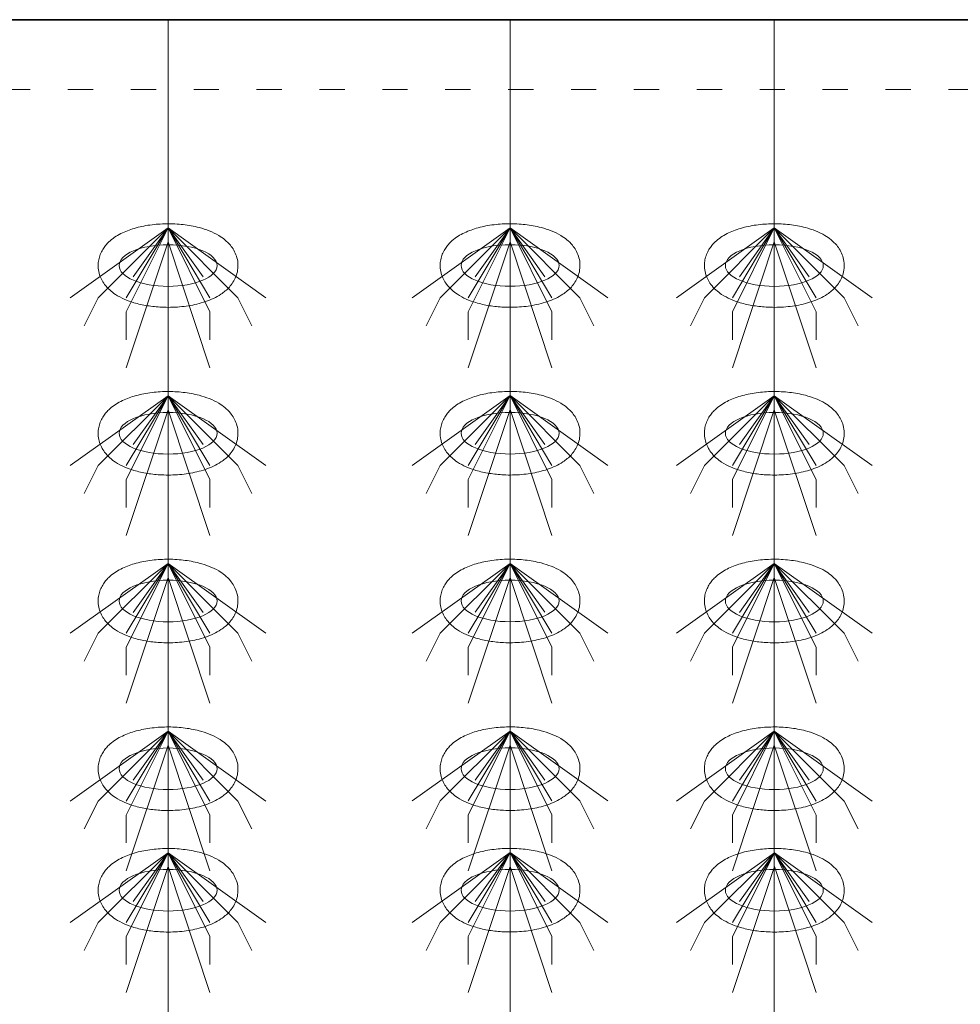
# Model space of a CAD drawing. Header units: metres. Extents: x 703769 to 722343, y 4313031 to 4317457.
# Tile 62 of 256: x 707701 to 707705, y 4313310 to 4313314. Entities that reach past the tile are written whole.
import ezdxf

# ---------------------------------------------------------------- set-up
doc = ezdxf.new("R2010")
doc.units = ezdxf.units.M
doc.header["$LTSCALE"] = 0.5
doc.linetypes.add('ACAD_ISO03W100', pattern=[30, 12, -18])
doc.linetypes.add('DASHED', pattern=[19.05, 12.7, -6.35])
for name, color, linetype, lineweight in [('4虚线层', 6, 'DASHED', 18), ('粗实线层', 7, 'Continuous', 35), ('设备', 6, 'Continuous', 18)]:
    doc.layers.add(name, color=color, linetype=linetype, lineweight=lineweight)

# ---------------------------------------------------------------- blocks, each defined once
blk = doc.blocks.new('hh_1')
at = {"layer": '设备'}
for p, q in [((-268840, 164960), (-268910, 164910)), ((-268840, 164960), (-268890, 164910)), ((-268840, 164960), (-268870, 164900)), ((-268840, 164960), (-268870, 164910)), ((-268840, 164960), (-268865, 164925)), ((-268840, 164960), (-268790, 164910)), ((-268840, 164960), (-268815, 164925)), ((-268840, 164960), (-268770, 164910)), ((-268840, 164960), (-268810, 164910)), ((-268840, 164960), (-268810, 164900)), ((-268840, 164950), (-268870, 164860)), ((-268840, 164950), (-268810, 164860)), ((-268890, 164910), (-268900, 164890)), ((-268790, 164910), (-268780, 164890)), ((-268870, 164900), (-268870, 164880)), ((-268810, 164900), (-268810, 164880))]:
    blk.add_line(p, q, dxfattribs=at)
blk = doc.blocks.new('dawda')
at = {"color": 7}
blk.add_line((531541.59, 33373.42), (535541.59, 33373.42), dxfattribs=at)
at = {"layer": '4虚线层', "color": 7, "linetype": 'ACAD_ISO03W100', "ltscale": 3}
blk.add_line((531541.59, 33323.42), (535541.59, 33323.42), dxfattribs=at)
at = {"layer": '设备', "color": 7}
for p, q in [((534493.21, 33373.42), (534493.21, 31373.38)), ((534737.92, 33373.42), (534737.92, 31373.42)), ((534927.02, 33373.42), (534927.02, 31373.38))]:
    blk.add_line(p, q, dxfattribs=at)
for centre in [(534493.21, 33197.5), (534737.92, 33197.54), (534927.02, 33197.5), (534493.21, 33077.5), (534737.92, 33077.54), (534927.02, 33077.5), (534493.21, 32957.5), (534737.92, 32957.54), (534927.02, 32957.5), (534493.21, 32837.5), (534737.92, 32837.54), (534927.02, 32837.5), (534493.21, 32750.55), (534737.93, 32750.59), (534927.03, 32750.55)]:
    blk.add_ellipse(centre, major_axis=(-35.04, 0), ratio=0.42498, dxfattribs=at)
for points in [[(534443.17, 33197.5), (534443.17, 33198.9), (534443.31, 33200.29), (534443.84, 33202.99), (534444.24, 33204.29), (534445.2, 33206.73), (534445.78, 33207.87), (534447.06, 33209.99), (534447.76, 33210.97), (534449.23, 33212.78), (534450.01, 33213.61), (534452.13, 33215.63), (534453.51, 33216.73), (534456.37, 33218.69), (534457.85, 33219.56), (534460.9, 33221.12), (534462.47, 33221.82), (534465.69, 33223.08), (534467.35, 33223.64), (534472.63, 33225.19), (534476.4, 33225.97), (534484.15, 33227.05), (534488.14, 33227.34), (534496.13, 33227.43), (534500.13, 33227.23), (534507.96, 33226.33), (534511.78, 33225.64), (534517.94, 33224.02), (534520.37, 33223.23), (534525.06, 33221.37), (534527.31, 33220.29), (534530.97, 33218.1), (534532.43, 33217.1), (534535.23, 33214.8), (534536.57, 33213.51), (534538.71, 33210.93), (534539.55, 33209.74), (534541.04, 33207.13), (534541.69, 33205.7), (534542.68, 33202.63), (534543.02, 33200.99), (534543.31, 33197.65), (534543.25, 33195.95), (534542.76, 33192.65), (534542.32, 33191.07), (534541.16, 33188.12), (534540.45, 33186.75), (534538.86, 33184.27), (534537.99, 33183.15), (534536.14, 33181.1), (534535.17, 33180.18), (534533.17, 33178.49), (534532.14, 33177.73), (534529.36, 33175.87), (534527.56, 33174.88), (534523.85, 33173.12), (534521.93, 33172.36), (534517.97, 33171.01), (534515.93, 33170.42), (534509.87, 33168.98), (534505.71, 33168.33), (534497.22, 33167.6), (534492.89, 33167.52), (534485.17, 33167.88), (534481.75, 33168.23), (534475.1, 33169.3), (534471.87, 33170.02), (534466.4, 33171.65), (534464.1, 33172.49), (534459.68, 33174.44), (534457.55, 33175.56), (534454.12, 33177.83), (534452.76, 33178.85), (534450.16, 33181.2), (534448.91, 33182.52), (534446.96, 33185.15), (534446.19, 33186.37), (534444.86, 33189.02), (534444.3, 33190.46), (534443.49, 33193.51), (534443.24, 33195.12), (534443.18, 33197), (534443.17, 33197.25), (534443.17, 33197.5)], [(534687.89, 33197.54), (534687.89, 33198.93), (534688.03, 33200.33), (534688.56, 33203.03), (534688.95, 33204.32), (534689.92, 33206.77), (534690.5, 33207.91), (534691.77, 33210.03), (534692.47, 33211.01), (534693.95, 33212.81), (534694.72, 33213.64), (534696.84, 33215.67), (534698.22, 33216.77), (534701.09, 33218.73), (534702.57, 33219.6), (534705.61, 33221.16), (534707.18, 33221.86), (534710.41, 33223.11), (534712.06, 33223.67), (534717.34, 33225.23), (534721.11, 33226.01), (534728.86, 33227.09), (534732.85, 33227.38), (534740.84, 33227.46), (534744.85, 33227.26), (534752.67, 33226.37), (534756.49, 33225.67), (534762.65, 33224.05), (534765.09, 33223.27), (534769.77, 33221.4), (534772.02, 33220.33), (534775.68, 33218.14), (534777.14, 33217.14), (534779.94, 33214.84), (534781.29, 33213.54), (534783.42, 33210.96), (534784.26, 33209.78), (534785.75, 33207.16), (534786.4, 33205.73), (534787.4, 33202.67), (534787.74, 33201.03), (534788.03, 33197.69), (534787.97, 33195.98), (534787.47, 33192.69), (534787.03, 33191.1), (534785.88, 33188.15), (534785.16, 33186.79), (534783.58, 33184.31), (534782.7, 33183.18), (534780.86, 33181.14), (534779.89, 33180.22), (534777.89, 33178.53), (534776.85, 33177.76), (534774.07, 33175.91), (534772.28, 33174.92), (534768.57, 33173.16), (534766.65, 33172.39), (534762.68, 33171.04), (534760.64, 33170.46), (534754.58, 33169.01), (534750.42, 33168.37), (534741.93, 33167.63), (534737.61, 33167.55), (534729.88, 33167.92), (534726.47, 33168.27), (534719.82, 33169.34), (534716.59, 33170.06), (534711.11, 33171.69), (534708.81, 33172.52), (534704.39, 33174.48), (534702.27, 33175.6), (534698.83, 33177.86), (534697.47, 33178.89), (534694.87, 33181.24), (534693.63, 33182.56), (534691.67, 33185.19), (534690.9, 33186.4), (534689.58, 33189.06), (534689.02, 33190.5), (534688.21, 33193.55), (534687.96, 33195.16), (534687.89, 33197.03), (534687.89, 33197.28), (534687.89, 33197.54)], [(534876.99, 33197.5), (534876.99, 33198.9), (534877.13, 33200.29), (534877.66, 33202.99), (534878.05, 33204.29), (534879.02, 33206.73), (534879.59, 33207.87), (534880.87, 33209.99), (534881.57, 33210.97), (534883.04, 33212.78), (534883.82, 33213.61), (534885.94, 33215.63), (534887.32, 33216.73), (534890.18, 33218.69), (534891.66, 33219.56), (534894.71, 33221.12), (534896.28, 33221.82), (534899.51, 33223.08), (534901.16, 33223.64), (534906.44, 33225.19), (534910.21, 33225.97), (534917.96, 33227.05), (534921.95, 33227.34), (534929.94, 33227.43), (534933.95, 33227.23), (534941.77, 33226.33), (534945.59, 33225.64), (534951.75, 33224.02), (534954.19, 33223.23), (534958.87, 33221.37), (534961.12, 33220.29), (534964.78, 33218.1), (534966.24, 33217.1), (534969.04, 33214.8), (534970.39, 33213.51), (534972.52, 33210.93), (534973.36, 33209.74), (534974.85, 33207.13), (534975.5, 33205.7), (534976.49, 33202.63), (534976.84, 33200.99), (534977.12, 33197.65), (534977.07, 33195.95), (534976.57, 33192.65), (534976.13, 33191.07), (534974.97, 33188.12), (534974.26, 33186.75), (534972.67, 33184.27), (534971.8, 33183.15), (534969.95, 33181.1), (534968.98, 33180.18), (534966.98, 33178.49), (534965.95, 33177.73), (534963.17, 33175.87), (534961.38, 33174.88), (534957.66, 33173.12), (534955.74, 33172.36), (534951.78, 33171.01), (534949.74, 33170.42), (534943.68, 33168.98), (534939.52, 33168.33), (534931.03, 33167.6), (534926.71, 33167.52), (534918.98, 33167.88), (534915.56, 33168.23), (534908.92, 33169.3), (534905.68, 33170.02), (534900.21, 33171.65), (534897.91, 33172.49), (534893.49, 33174.44), (534891.36, 33175.56), (534887.93, 33177.83), (534886.57, 33178.85), (534883.97, 33181.2), (534882.73, 33182.52), (534880.77, 33185.15), (534880, 33186.37), (534878.67, 33189.02), (534878.11, 33190.46), (534877.3, 33193.51), (534877.06, 33195.12), (534876.99, 33197), (534876.99, 33197.25), (534876.99, 33197.5)], [(534443.17, 33077.5), (534443.17, 33078.9), (534443.31, 33080.29), (534443.84, 33082.99), (534444.24, 33084.29), (534445.2, 33086.73), (534445.78, 33087.87), (534447.06, 33089.99), (534447.76, 33090.97), (534449.23, 33092.78), (534450.01, 33093.61), (534452.13, 33095.63), (534453.51, 33096.73), (534456.37, 33098.69), (534457.85, 33099.56), (534460.9, 33101.12), (534462.47, 33101.82), (534465.69, 33103.08), (534467.35, 33103.64), (534472.63, 33105.19), (534476.4, 33105.97), (534484.15, 33107.05), (534488.14, 33107.34), (534496.13, 33107.43), (534500.13, 33107.23), (534507.96, 33106.33), (534511.78, 33105.64), (534517.94, 33104.02), (534520.37, 33103.23), (534525.06, 33101.37), (534527.31, 33100.29), (534530.97, 33098.1), (534532.43, 33097.1), (534535.23, 33094.8), (534536.57, 33093.51), (534538.71, 33090.93), (534539.55, 33089.74), (534541.04, 33087.13), (534541.69, 33085.7), (534542.68, 33082.63), (534543.02, 33080.99), (534543.31, 33077.65), (534543.25, 33075.95), (534542.76, 33072.65), (534542.32, 33071.07), (534541.16, 33068.12), (534540.45, 33066.75), (534538.86, 33064.27), (534537.99, 33063.15), (534536.14, 33061.1), (534535.17, 33060.18), (534533.17, 33058.49), (534532.14, 33057.73), (534529.36, 33055.87), (534527.56, 33054.88), (534523.85, 33053.12), (534521.93, 33052.36), (534517.97, 33051.01), (534515.93, 33050.42), (534509.87, 33048.98), (534505.71, 33048.33), (534497.22, 33047.6), (534492.89, 33047.52), (534485.17, 33047.88), (534481.75, 33048.23), (534475.1, 33049.3), (534471.87, 33050.02), (534466.4, 33051.65), (534464.1, 33052.49), (534459.68, 33054.44), (534457.55, 33055.56), (534454.12, 33057.83), (534452.76, 33058.85), (534450.16, 33061.2), (534448.91, 33062.52), (534446.96, 33065.15), (534446.19, 33066.37), (534444.86, 33069.02), (534444.3, 33070.46), (534443.49, 33073.51), (534443.24, 33075.12), (534443.18, 33077), (534443.17, 33077.25), (534443.17, 33077.5)], [(534687.89, 33077.54), (534687.89, 33078.93), (534688.03, 33080.33), (534688.56, 33083.03), (534688.95, 33084.32), (534689.92, 33086.77), (534690.5, 33087.91), (534691.77, 33090.03), (534692.47, 33091.01), (534693.95, 33092.81), (534694.72, 33093.64), (534696.84, 33095.67), (534698.22, 33096.77), (534701.09, 33098.73), (534702.57, 33099.6), (534705.61, 33101.16), (534707.18, 33101.86), (534710.41, 33103.11), (534712.06, 33103.67), (534717.34, 33105.23), (534721.11, 33106.01), (534728.86, 33107.09), (534732.85, 33107.38), (534740.84, 33107.46), (534744.85, 33107.26), (534752.67, 33106.37), (534756.49, 33105.67), (534762.65, 33104.05), (534765.09, 33103.27), (534769.77, 33101.4), (534772.02, 33100.33), (534775.68, 33098.14), (534777.14, 33097.14), (534779.94, 33094.84), (534781.29, 33093.54), (534783.42, 33090.96), (534784.26, 33089.78), (534785.75, 33087.16), (534786.4, 33085.73), (534787.4, 33082.67), (534787.74, 33081.03), (534788.03, 33077.69), (534787.97, 33075.98), (534787.47, 33072.69), (534787.03, 33071.1), (534785.88, 33068.15), (534785.16, 33066.79), (534783.58, 33064.31), (534782.7, 33063.18), (534780.86, 33061.14), (534779.89, 33060.22), (534777.89, 33058.53), (534776.85, 33057.76), (534774.07, 33055.91), (534772.28, 33054.92), (534768.57, 33053.16), (534766.65, 33052.39), (534762.68, 33051.04), (534760.64, 33050.46), (534754.58, 33049.01), (534750.42, 33048.37), (534741.93, 33047.63), (534737.61, 33047.55), (534729.88, 33047.92), (534726.47, 33048.27), (534719.82, 33049.34), (534716.59, 33050.06), (534711.11, 33051.69), (534708.81, 33052.52), (534704.39, 33054.48), (534702.27, 33055.6), (534698.83, 33057.86), (534697.47, 33058.89), (534694.87, 33061.24), (534693.63, 33062.56), (534691.67, 33065.19), (534690.9, 33066.4), (534689.58, 33069.06), (534689.02, 33070.5), (534688.21, 33073.55), (534687.96, 33075.16), (534687.89, 33077.03), (534687.89, 33077.28), (534687.89, 33077.54)], [(534876.99, 33077.5), (534876.99, 33078.9), (534877.13, 33080.29), (534877.66, 33082.99), (534878.05, 33084.29), (534879.02, 33086.73), (534879.59, 33087.87), (534880.87, 33089.99), (534881.57, 33090.97), (534883.04, 33092.78), (534883.82, 33093.61), (534885.94, 33095.63), (534887.32, 33096.73), (534890.18, 33098.69), (534891.66, 33099.56), (534894.71, 33101.12), (534896.28, 33101.82), (534899.51, 33103.08), (534901.16, 33103.64), (534906.44, 33105.19), (534910.21, 33105.97), (534917.96, 33107.05), (534921.95, 33107.34), (534929.94, 33107.43), (534933.95, 33107.23), (534941.77, 33106.33), (534945.59, 33105.64), (534951.75, 33104.02), (534954.19, 33103.23), (534958.87, 33101.37), (534961.12, 33100.29), (534964.78, 33098.1), (534966.24, 33097.1), (534969.04, 33094.8), (534970.39, 33093.51), (534972.52, 33090.93), (534973.36, 33089.74), (534974.85, 33087.13), (534975.5, 33085.7), (534976.49, 33082.63), (534976.84, 33080.99), (534977.12, 33077.65), (534977.07, 33075.95), (534976.57, 33072.65), (534976.13, 33071.07), (534974.97, 33068.12), (534974.26, 33066.75), (534972.67, 33064.27), (534971.8, 33063.15), (534969.95, 33061.1), (534968.98, 33060.18), (534966.98, 33058.49), (534965.95, 33057.73), (534963.17, 33055.87), (534961.38, 33054.88), (534957.66, 33053.12), (534955.74, 33052.36), (534951.78, 33051.01), (534949.74, 33050.42), (534943.68, 33048.98), (534939.52, 33048.33), (534931.03, 33047.6), (534926.71, 33047.52), (534918.98, 33047.88), (534915.56, 33048.23), (534908.92, 33049.3), (534905.68, 33050.02), (534900.21, 33051.65), (534897.91, 33052.49), (534893.49, 33054.44), (534891.36, 33055.56), (534887.93, 33057.83), (534886.57, 33058.85), (534883.97, 33061.2), (534882.73, 33062.52), (534880.77, 33065.15), (534880, 33066.37), (534878.67, 33069.02), (534878.11, 33070.46), (534877.3, 33073.51), (534877.06, 33075.12), (534876.99, 33077), (534876.99, 33077.25), (534876.99, 33077.5)], [(534443.17, 32957.5), (534443.17, 32958.9), (534443.31, 32960.29), (534443.84, 32962.99), (534444.24, 32964.29), (534445.2, 32966.73), (534445.78, 32967.87), (534447.06, 32969.99), (534447.76, 32970.97), (534449.23, 32972.78), (534450.01, 32973.61), (534452.13, 32975.63), (534453.51, 32976.73), (534456.37, 32978.69), (534457.85, 32979.56), (534460.9, 32981.12), (534462.47, 32981.82), (534465.69, 32983.08), (534467.35, 32983.64), (534472.63, 32985.19), (534476.4, 32985.97), (534484.15, 32987.05), (534488.14, 32987.34), (534496.13, 32987.43), (534500.13, 32987.23), (534507.96, 32986.33), (534511.78, 32985.64), (534517.94, 32984.02), (534520.37, 32983.23), (534525.06, 32981.37), (534527.31, 32980.29), (534530.97, 32978.1), (534532.43, 32977.1), (534535.23, 32974.8), (534536.57, 32973.51), (534538.71, 32970.93), (534539.55, 32969.74), (534541.04, 32967.13), (534541.69, 32965.7), (534542.68, 32962.63), (534543.02, 32960.99), (534543.31, 32957.65), (534543.25, 32955.95), (534542.76, 32952.65), (534542.32, 32951.07), (534541.16, 32948.12), (534540.45, 32946.75), (534538.86, 32944.27), (534537.99, 32943.15), (534536.14, 32941.1), (534535.17, 32940.18), (534533.17, 32938.49), (534532.14, 32937.73), (534529.36, 32935.87), (534527.56, 32934.88), (534523.85, 32933.12), (534521.93, 32932.36), (534517.97, 32931.01), (534515.93, 32930.42), (534509.87, 32928.98), (534505.71, 32928.33), (534497.22, 32927.6), (534492.89, 32927.52), (534485.17, 32927.88), (534481.75, 32928.23), (534475.1, 32929.3), (534471.87, 32930.02), (534466.4, 32931.65), (534464.1, 32932.49), (534459.68, 32934.44), (534457.55, 32935.56), (534454.12, 32937.83), (534452.76, 32938.85), (534450.16, 32941.2), (534448.91, 32942.52), (534446.96, 32945.15), (534446.19, 32946.37), (534444.86, 32949.02), (534444.3, 32950.46), (534443.49, 32953.51), (534443.24, 32955.12), (534443.18, 32957), (534443.17, 32957.25), (534443.17, 32957.5)], [(534687.89, 32957.54), (534687.89, 32958.93), (534688.03, 32960.33), (534688.56, 32963.03), (534688.95, 32964.32), (534689.92, 32966.77), (534690.5, 32967.91), (534691.77, 32970.03), (534692.47, 32971.01), (534693.95, 32972.81), (534694.72, 32973.64), (534696.84, 32975.67), (534698.22, 32976.77), (534701.09, 32978.73), (534702.57, 32979.6), (534705.61, 32981.16), (534707.18, 32981.86), (534710.41, 32983.11), (534712.06, 32983.67), (534717.34, 32985.23), (534721.11, 32986.01), (534728.86, 32987.09), (534732.85, 32987.38), (534740.84, 32987.46), (534744.85, 32987.26), (534752.67, 32986.37), (534756.49, 32985.67), (534762.65, 32984.05), (534765.09, 32983.27), (534769.77, 32981.4), (534772.02, 32980.33), (534775.68, 32978.14), (534777.14, 32977.14), (534779.94, 32974.84), (534781.29, 32973.54), (534783.42, 32970.96), (534784.26, 32969.78), (534785.75, 32967.16), (534786.4, 32965.73), (534787.4, 32962.67), (534787.74, 32961.03), (534788.03, 32957.69), (534787.97, 32955.98), (534787.47, 32952.69), (534787.03, 32951.1), (534785.88, 32948.15), (534785.16, 32946.79), (534783.58, 32944.31), (534782.7, 32943.18), (534780.86, 32941.14), (534779.89, 32940.22), (534777.89, 32938.53), (534776.85, 32937.76), (534774.07, 32935.91), (534772.28, 32934.92), (534768.57, 32933.16), (534766.65, 32932.39), (534762.68, 32931.04), (534760.64, 32930.46), (534754.58, 32929.01), (534750.42, 32928.37), (534741.93, 32927.63), (534737.61, 32927.55), (534729.88, 32927.92), (534726.47, 32928.27), (534719.82, 32929.34), (534716.59, 32930.06), (534711.11, 32931.69), (534708.81, 32932.52), (534704.39, 32934.48), (534702.27, 32935.6), (534698.83, 32937.86), (534697.47, 32938.89), (534694.87, 32941.24), (534693.63, 32942.56), (534691.67, 32945.19), (534690.9, 32946.4), (534689.58, 32949.06), (534689.02, 32950.5), (534688.21, 32953.55), (534687.96, 32955.16), (534687.89, 32957.03), (534687.89, 32957.28), (534687.89, 32957.54)], [(534876.99, 32957.5), (534876.99, 32958.9), (534877.13, 32960.29), (534877.66, 32962.99), (534878.05, 32964.29), (534879.02, 32966.73), (534879.59, 32967.87), (534880.87, 32969.99), (534881.57, 32970.97), (534883.04, 32972.78), (534883.82, 32973.61), (534885.94, 32975.63), (534887.32, 32976.73), (534890.18, 32978.69), (534891.66, 32979.56), (534894.71, 32981.12), (534896.28, 32981.82), (534899.51, 32983.08), (534901.16, 32983.64), (534906.44, 32985.19), (534910.21, 32985.97), (534917.96, 32987.05), (534921.95, 32987.34), (534929.94, 32987.43), (534933.95, 32987.23), (534941.77, 32986.33), (534945.59, 32985.64), (534951.75, 32984.02), (534954.19, 32983.23), (534958.87, 32981.37), (534961.12, 32980.29), (534964.78, 32978.1), (534966.24, 32977.1), (534969.04, 32974.8), (534970.39, 32973.51), (534972.52, 32970.93), (534973.36, 32969.74), (534974.85, 32967.13), (534975.5, 32965.7), (534976.49, 32962.63), (534976.84, 32960.99), (534977.12, 32957.65), (534977.07, 32955.95), (534976.57, 32952.65), (534976.13, 32951.07), (534974.97, 32948.12), (534974.26, 32946.75), (534972.67, 32944.27), (534971.8, 32943.15), (534969.95, 32941.1), (534968.98, 32940.18), (534966.98, 32938.49), (534965.95, 32937.73), (534963.17, 32935.87), (534961.38, 32934.88), (534957.66, 32933.12), (534955.74, 32932.36), (534951.78, 32931.01), (534949.74, 32930.42), (534943.68, 32928.98), (534939.52, 32928.33), (534931.03, 32927.6), (534926.71, 32927.52), (534918.98, 32927.88), (534915.56, 32928.23), (534908.92, 32929.3), (534905.68, 32930.02), (534900.21, 32931.65), (534897.91, 32932.49), (534893.49, 32934.44), (534891.36, 32935.56), (534887.93, 32937.83), (534886.57, 32938.85), (534883.97, 32941.2), (534882.73, 32942.52), (534880.77, 32945.15), (534880, 32946.37), (534878.67, 32949.02), (534878.11, 32950.46), (534877.3, 32953.51), (534877.06, 32955.12), (534876.99, 32957), (534876.99, 32957.25), (534876.99, 32957.5)], [(534443.17, 32837.5), (534443.17, 32838.9), (534443.31, 32840.29), (534443.84, 32842.99), (534444.24, 32844.29), (534445.2, 32846.73), (534445.78, 32847.87), (534447.06, 32849.99), (534447.76, 32850.97), (534449.23, 32852.78), (534450.01, 32853.61), (534452.13, 32855.63), (534453.51, 32856.73), (534456.37, 32858.69), (534457.85, 32859.56), (534460.9, 32861.12), (534462.47, 32861.82), (534465.69, 32863.08), (534467.35, 32863.64), (534472.63, 32865.19), (534476.4, 32865.97), (534484.15, 32867.05), (534488.14, 32867.34), (534496.13, 32867.43), (534500.13, 32867.23), (534507.96, 32866.33), (534511.78, 32865.64), (534517.94, 32864.02), (534520.37, 32863.23), (534525.06, 32861.37), (534527.31, 32860.29), (534530.97, 32858.1), (534532.43, 32857.1), (534535.23, 32854.8), (534536.57, 32853.51), (534538.71, 32850.93), (534539.55, 32849.74), (534541.04, 32847.13), (534541.69, 32845.7), (534542.68, 32842.63), (534543.02, 32840.99), (534543.31, 32837.65), (534543.25, 32835.95), (534542.76, 32832.65), (534542.32, 32831.07), (534541.16, 32828.12), (534540.45, 32826.75), (534538.86, 32824.27), (534537.99, 32823.15), (534536.14, 32821.1), (534535.17, 32820.18), (534533.17, 32818.49), (534532.14, 32817.73), (534529.36, 32815.87), (534527.56, 32814.88), (534523.85, 32813.12), (534521.93, 32812.36), (534517.97, 32811.01), (534515.93, 32810.42), (534509.87, 32808.98), (534505.71, 32808.33), (534497.22, 32807.6), (534492.89, 32807.52), (534485.17, 32807.88), (534481.75, 32808.23), (534475.1, 32809.3), (534471.87, 32810.02), (534466.4, 32811.65), (534464.1, 32812.49), (534459.68, 32814.44), (534457.55, 32815.56), (534454.12, 32817.83), (534452.76, 32818.85), (534450.16, 32821.2), (534448.91, 32822.52), (534446.96, 32825.15), (534446.19, 32826.37), (534444.86, 32829.02), (534444.3, 32830.46), (534443.49, 32833.51), (534443.24, 32835.12), (534443.18, 32837), (534443.17, 32837.25), (534443.17, 32837.5)], [(534687.89, 32837.54), (534687.89, 32838.93), (534688.03, 32840.33), (534688.56, 32843.03), (534688.95, 32844.32), (534689.92, 32846.77), (534690.5, 32847.91), (534691.77, 32850.03), (534692.47, 32851.01), (534693.95, 32852.81), (534694.72, 32853.64), (534696.84, 32855.67), (534698.22, 32856.77), (534701.09, 32858.73), (534702.57, 32859.6), (534705.61, 32861.16), (534707.18, 32861.86), (534710.41, 32863.11), (534712.06, 32863.67), (534717.34, 32865.23), (534721.11, 32866.01), (534728.86, 32867.09), (534732.85, 32867.38), (534740.84, 32867.46), (534744.85, 32867.26), (534752.67, 32866.37), (534756.49, 32865.67), (534762.65, 32864.05), (534765.09, 32863.27), (534769.77, 32861.4), (534772.02, 32860.33), (534775.68, 32858.14), (534777.14, 32857.14), (534779.94, 32854.84), (534781.29, 32853.54), (534783.42, 32850.96), (534784.26, 32849.78), (534785.75, 32847.16), (534786.4, 32845.73), (534787.4, 32842.67), (534787.74, 32841.03), (534788.03, 32837.69), (534787.97, 32835.98), (534787.47, 32832.69), (534787.03, 32831.1), (534785.88, 32828.15), (534785.16, 32826.79), (534783.58, 32824.31), (534782.7, 32823.18), (534780.86, 32821.14), (534779.89, 32820.22), (534777.89, 32818.53), (534776.85, 32817.76), (534774.07, 32815.91), (534772.28, 32814.92), (534768.57, 32813.16), (534766.65, 32812.39), (534762.68, 32811.04), (534760.64, 32810.46), (534754.58, 32809.01), (534750.42, 32808.37), (534741.93, 32807.63), (534737.61, 32807.55), (534729.88, 32807.92), (534726.47, 32808.27), (534719.82, 32809.34), (534716.59, 32810.06), (534711.11, 32811.69), (534708.81, 32812.52), (534704.39, 32814.48), (534702.27, 32815.6), (534698.83, 32817.86), (534697.47, 32818.89), (534694.87, 32821.24), (534693.63, 32822.56), (534691.67, 32825.19), (534690.9, 32826.4), (534689.58, 32829.06), (534689.02, 32830.5), (534688.21, 32833.55), (534687.96, 32835.16), (534687.89, 32837.03), (534687.89, 32837.28), (534687.89, 32837.54)], [(534876.99, 32837.5), (534876.99, 32838.9), (534877.13, 32840.29), (534877.66, 32842.99), (534878.05, 32844.29), (534879.02, 32846.73), (534879.59, 32847.87), (534880.87, 32849.99), (534881.57, 32850.97), (534883.04, 32852.78), (534883.82, 32853.61), (534885.94, 32855.63), (534887.32, 32856.73), (534890.18, 32858.69), (534891.66, 32859.56), (534894.71, 32861.12), (534896.28, 32861.82), (534899.51, 32863.08), (534901.16, 32863.64), (534906.44, 32865.19), (534910.21, 32865.97), (534917.96, 32867.05), (534921.95, 32867.34), (534929.94, 32867.43), (534933.95, 32867.23), (534941.77, 32866.33), (534945.59, 32865.64), (534951.75, 32864.02), (534954.19, 32863.23), (534958.87, 32861.37), (534961.12, 32860.29), (534964.78, 32858.1), (534966.24, 32857.1), (534969.04, 32854.8), (534970.39, 32853.51), (534972.52, 32850.93), (534973.36, 32849.74), (534974.85, 32847.13), (534975.5, 32845.7), (534976.49, 32842.63), (534976.84, 32840.99), (534977.12, 32837.65), (534977.07, 32835.95), (534976.57, 32832.65), (534976.13, 32831.07), (534974.97, 32828.12), (534974.26, 32826.75), (534972.67, 32824.27), (534971.8, 32823.15), (534969.95, 32821.1), (534968.98, 32820.18), (534966.98, 32818.49), (534965.95, 32817.73), (534963.17, 32815.87), (534961.38, 32814.88), (534957.66, 32813.12), (534955.74, 32812.36), (534951.78, 32811.01), (534949.74, 32810.42), (534943.68, 32808.98), (534939.52, 32808.33), (534931.03, 32807.6), (534926.71, 32807.52), (534918.98, 32807.88), (534915.56, 32808.23), (534908.92, 32809.3), (534905.68, 32810.02), (534900.21, 32811.65), (534897.91, 32812.49), (534893.49, 32814.44), (534891.36, 32815.56), (534887.93, 32817.83), (534886.57, 32818.85), (534883.97, 32821.2), (534882.73, 32822.52), (534880.77, 32825.15), (534880, 32826.37), (534878.67, 32829.02), (534878.11, 32830.46), (534877.3, 32833.51), (534877.06, 32835.12), (534876.99, 32837), (534876.99, 32837.25), (534876.99, 32837.5)], [(534443.18, 32750.55), (534443.18, 32751.95), (534443.32, 32753.35), (534443.85, 32756.04), (534444.24, 32757.34), (534445.21, 32759.78), (534445.78, 32760.93), (534447.06, 32763.04), (534447.76, 32764.02), (534449.24, 32765.83), (534450.01, 32766.66), (534452.13, 32768.69), (534453.51, 32769.78), (534456.38, 32771.75), (534457.86, 32772.61), (534460.9, 32774.18), (534462.47, 32774.87), (534465.7, 32776.13), (534467.35, 32776.69), (534472.63, 32778.24), (534476.4, 32779.03), (534484.15, 32780.1), (534488.14, 32780.39), (534496.13, 32780.48), (534500.14, 32780.28), (534507.96, 32779.38), (534511.78, 32778.69), (534517.94, 32777.07), (534520.38, 32776.29), (534525.06, 32774.42), (534527.31, 32773.34), (534530.97, 32771.16), (534532.43, 32770.15), (534535.23, 32767.86), (534536.58, 32766.56), (534538.71, 32763.98), (534539.55, 32762.79), (534541.04, 32760.18), (534541.69, 32758.75), (534542.69, 32755.68), (534543.03, 32754.05), (534543.31, 32750.7), (534543.26, 32749), (534542.76, 32745.71), (534542.32, 32744.12), (534541.17, 32741.17), (534540.45, 32739.81), (534538.86, 32737.32), (534537.99, 32736.2), (534536.15, 32734.16), (534535.18, 32733.23), (534533.18, 32731.55), (534532.14, 32730.78), (534529.36, 32728.92), (534527.57, 32727.93), (534523.86, 32726.17), (534521.93, 32725.41), (534517.97, 32724.06), (534515.93, 32723.48), (534509.87, 32722.03), (534505.71, 32721.38), (534497.22, 32720.65), (534492.9, 32720.57), (534485.17, 32720.94), (534481.75, 32721.28), (534475.11, 32722.35), (534471.88, 32723.07), (534466.4, 32724.71), (534464.1, 32725.54), (534459.68, 32727.49), (534457.55, 32728.62), (534454.12, 32730.88), (534452.76, 32731.91), (534450.16, 32734.25), (534448.92, 32735.58), (534446.96, 32738.2), (534446.19, 32739.42), (534444.86, 32742.07), (534444.3, 32743.51), (534443.5, 32746.56), (534443.25, 32748.17), (534443.18, 32750.05), (534443.18, 32750.3), (534443.18, 32750.55)], [(534687.89, 32750.59), (534687.89, 32751.99), (534688.03, 32753.38), (534688.56, 32756.08), (534688.95, 32757.38), (534689.92, 32759.82), (534690.5, 32760.96), (534691.78, 32763.08), (534692.48, 32764.06), (534693.95, 32765.86), (534694.73, 32766.69), (534696.84, 32768.72), (534698.23, 32769.82), (534701.09, 32771.78), (534702.57, 32772.65), (534705.62, 32774.21), (534707.19, 32774.91), (534710.41, 32776.17), (534712.07, 32776.73), (534717.35, 32778.28), (534721.11, 32779.06), (534728.87, 32780.14), (534732.85, 32780.43), (534740.85, 32780.52), (534744.85, 32780.32), (534752.68, 32779.42), (534756.5, 32778.72), (534762.66, 32777.11), (534765.09, 32776.32), (534769.78, 32774.46), (534772.02, 32773.38), (534775.68, 32771.19), (534777.14, 32770.19), (534779.95, 32767.89), (534781.29, 32766.59), (534783.43, 32764.01), (534784.27, 32762.83), (534785.76, 32760.21), (534786.41, 32758.78), (534787.4, 32755.72), (534787.74, 32754.08), (534788.03, 32750.74), (534787.97, 32749.04), (534787.47, 32745.74), (534787.03, 32744.15), (534785.88, 32741.2), (534785.17, 32739.84), (534783.58, 32737.36), (534782.7, 32736.24), (534780.86, 32734.19), (534779.89, 32733.27), (534777.89, 32731.58), (534776.86, 32730.82), (534774.08, 32728.96), (534772.28, 32727.97), (534768.57, 32726.21), (534766.65, 32725.44), (534762.69, 32724.1), (534760.65, 32723.51), (534754.58, 32722.07), (534750.43, 32721.42), (534741.94, 32720.69), (534737.61, 32720.61), (534729.89, 32720.97), (534726.47, 32721.32), (534719.82, 32722.39), (534716.59, 32723.11), (534711.12, 32724.74), (534708.82, 32725.57), (534704.39, 32727.53), (534702.27, 32728.65), (534698.83, 32730.91), (534697.47, 32731.94), (534694.87, 32734.29), (534693.63, 32735.61), (534691.67, 32738.24), (534690.91, 32739.45), (534689.58, 32742.11), (534689.02, 32743.55), (534688.21, 32746.6), (534687.96, 32748.21), (534687.9, 32750.09), (534687.89, 32750.34), (534687.89, 32750.59)], [(534876.99, 32750.55), (534876.99, 32751.95), (534877.13, 32753.35), (534877.66, 32756.04), (534878.05, 32757.34), (534879.02, 32759.78), (534879.6, 32760.93), (534880.87, 32763.04), (534881.57, 32764.02), (534883.05, 32765.83), (534883.82, 32766.66), (534885.94, 32768.69), (534887.33, 32769.78), (534890.19, 32771.75), (534891.67, 32772.61), (534894.72, 32774.18), (534896.28, 32774.87), (534899.51, 32776.13), (534901.17, 32776.69), (534906.45, 32778.24), (534910.21, 32779.03), (534917.97, 32780.1), (534921.95, 32780.39), (534929.94, 32780.48), (534933.95, 32780.28), (534941.78, 32779.38), (534945.59, 32778.69), (534951.76, 32777.07), (534954.19, 32776.29), (534958.87, 32774.42), (534961.12, 32773.34), (534964.78, 32771.16), (534966.24, 32770.15), (534969.04, 32767.86), (534970.39, 32766.56), (534972.53, 32763.98), (534973.36, 32762.79), (534974.85, 32760.18), (534975.5, 32758.75), (534976.5, 32755.68), (534976.84, 32754.05), (534977.13, 32750.7), (534977.07, 32749), (534976.57, 32745.71), (534976.13, 32744.12), (534974.98, 32741.17), (534974.27, 32739.81), (534972.68, 32737.32), (534971.8, 32736.2), (534969.96, 32734.16), (534968.99, 32733.23), (534966.99, 32731.55), (534965.96, 32730.78), (534963.17, 32728.92), (534961.38, 32727.93), (534957.67, 32726.17), (534955.75, 32725.41), (534951.79, 32724.06), (534949.74, 32723.48), (534943.68, 32722.03), (534939.52, 32721.38), (534931.04, 32720.65), (534926.71, 32720.57), (534918.98, 32720.94), (534915.57, 32721.28), (534908.92, 32722.35), (534905.69, 32723.07), (534900.21, 32724.71), (534897.91, 32725.54), (534893.49, 32727.49), (534891.37, 32728.62), (534887.93, 32730.88), (534886.57, 32731.91), (534883.97, 32734.25), (534882.73, 32735.58), (534880.77, 32738.2), (534880.01, 32739.42), (534878.68, 32742.07), (534878.12, 32743.51), (534877.31, 32746.56), (534877.06, 32748.17), (534876.99, 32750.05), (534876.99, 32750.3), (534876.99, 32750.55)]]:
    blk.add_open_spline(points, degree=3, knots=[0, 0, 0, 0, 3.423083, 3.423083, 6.846165, 6.846165, 10.269248, 10.269248, 13.69233, 13.69233, 17.115413, 17.115413, 22.728666, 22.728666, 28.341919, 28.341919, 33.955172, 33.955172, 39.568425, 39.568425, 51.436002, 51.436002, 63.303578, 63.303578, 75.171154, 75.171154, 87.03873, 87.03873, 95.224368, 95.224368, 103.410005, 103.410005, 109.145122, 109.145122, 114.880238, 114.880238, 119.003115, 119.003115, 123.125991, 123.125991, 127.248868, 127.248868, 131.371745, 131.371745, 135.494621, 135.494621, 139.617498, 139.617498, 143.740375, 143.740375, 147.863251, 147.863251, 151.986128, 151.986128, 158.708917, 158.708917, 165.431705, 165.431705, 172.154493, 172.154493, 184.909814, 184.909814, 197.665135, 197.665135, 207.937, 207.937, 218.208864, 218.208864, 226.104489, 226.104489, 234.000115, 234.000115, 239.456, 239.456, 244.911884, 244.911884, 248.896322, 248.896322, 252.88076, 252.88076, 256.865198, 256.865198, 257.481358, 257.481358, 257.481358, 257.481358], dxfattribs=at)
at = {"layer": '设备', "color": 7, "xscale": -1}
for p in [(265653.21, -131735.61), (265897.92, -131735.57), (266087.02, -131735.61), (265653.21, -131855.61), (265897.92, -131855.57), (266087.02, -131855.61), (265653.21, -131975.61), (265897.92, -131975.57), (266087.02, -131975.61), (265653.21, -132095.61), (265897.92, -132095.57), (266087.02, -132095.61), (265653.21, -132182.56), (265897.93, -132182.52), (266087.03, -132182.56)]:
    blk.add_blockref('hh_1', p, dxfattribs=at)

msp = doc.modelspace()

# ---------------------------------------------------------------- block references
at = {"layer": '粗实线层', "xscale": 0.006, "yscale": 0.006, "zscale": 0.006}
msp.add_blockref('dawda', (704494.6802, 4313113.8882), dxfattribs=at)

doc.saveas('drawing.dxf')
